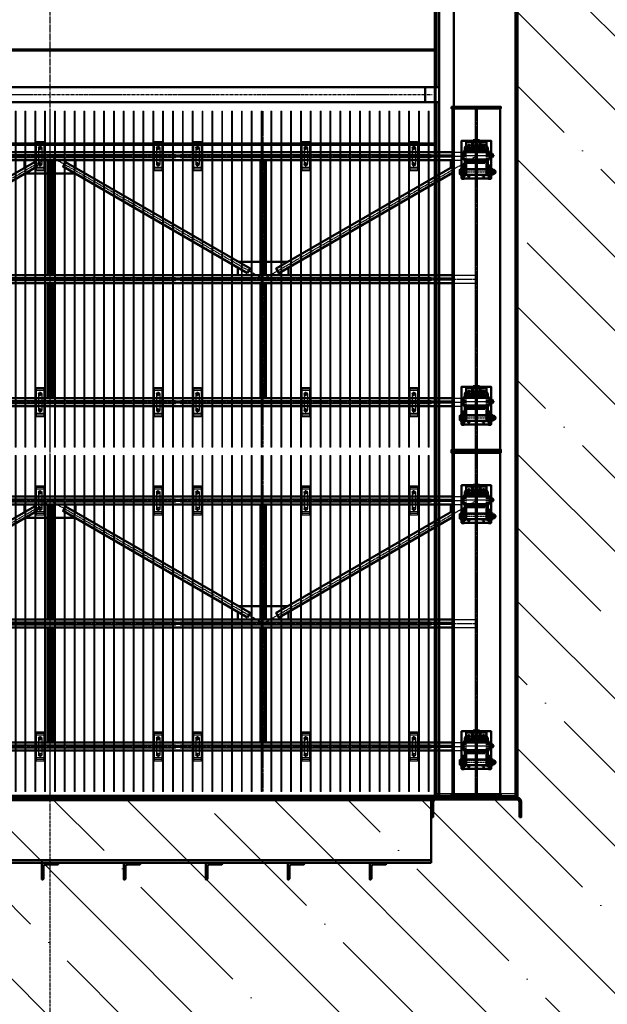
# Model space of a CAD drawing. Header units: millimetres. Extents: x 215401 to 282040, y -56103 to -5143.
# Tile 12 of 47: x 241401 to 244986, y -47419 to -41415. Entities that reach past the tile are written whole.
import ezdxf

# ---------------------------------------------------------------- set-up
doc = ezdxf.new("R2010")
doc.units = ezdxf.units.MM
for name, pattern in [('CENTER2', [28.575, 19.05, -3.175, 3.175, -3.175]), ('осевая', [50.8, 31.75, -6.35, 6.35, -6.35]), ('штриховая 04-2', [6, 4, -2])]:
    doc.linetypes.add(name, pattern=pattern)
for name, color, linetype, lineweight in [('ГТО-2_Бетон_060', 3, 'Continuous', 60), ('ГТО-2_Оси_025', 6, 'осевая', 25), ('ОЗиМ Линии', 7, 'Continuous', 25), ('ОЗиМ Металл', 1, 'Continuous', 50), ('ОЗиМ Металл тонкий', 221, 'Continuous', 15), ('ОЗиМ Металл штрих', 230, 'штриховая 04-2', 25), ('ОЗиМ Размеры', 2, 'Continuous', 35), ('ОЗИМ_Штриховка', 252, 'Continuous', 18)]:
    doc.layers.add(name, color=color, linetype=linetype, lineweight=lineweight)
doc.layers.add('ГТО-2_Штриховка_018', color=7, linetype='Continuous', lineweight=18, true_color=0x6b6b6b)
doc.layers.add('ОЗиМ Оси', color=4, linetype='CENTER2')

# ---------------------------------------------------------------- blocks, each defined once
blk = doc.blocks.new('A$C47311293')
at = {"layer": 'ОЗИМ_Штриховка'}
blk.add_hatch(color=256, dxfattribs=at).paths.add_polyline_path([(2628, 0), (2528, 0), (2528, -10), (2628, -10)])
h = blk.add_hatch(color=256, dxfattribs=at)
edge = h.paths.add_edge_path()
edge.add_line((2863, -130.2), (2863, -40.2))
edge.add_arc((2845, -40.2), 18, 0, 90)
edge.add_line((2845, -22.2), (2355, -22.2))
edge.add_arc((2355, -40.2), 18, 90, 180)
edge.add_line((2337, -40.2), (2337, -130.2))
edge.add_line((2337, -130.2), (2325, -130.2))
edge.add_line((2325, -130.2), (2325, -40.2))
edge.add_arc((2355, -40.2), 30, 90, 180, ccw=False)
edge.add_line((2355, -10.2), (2845, -10.2))
edge.add_arc((2845, -40.2), 30, 0, 90, ccw=False)
edge.add_line((2875, -40.2), (2875, -130.2))
edge.add_line((2875, -130.2), (2863, -130.2))
at = {"layer": 'ОЗиМ Металл'}
for p, q in [((2349.7, 4319.8), (2350, 22490)), ((2349.7, 4319.8), (2349.7, 22489.8)), ((2849.6, -10.5), (2850, 22490)), ((2349.7, 4549.8), (-2350.3, 4549.8)), ((2349.7, 4319.8), (-2288, 4319.8)), ((-2288, 4229.8), (2349.7, 4229.8)), ((2349.6, -10.5), (2349.7, 4229.8)), ((2349.7, 3968.5), (-2350.3, 3968.5)), ((-2528, 0, 0), (2528, 0, 0)), ((2325, -10.2), (-2325, -10.2)), ((-2325, -27.2), (2325, -27.2)), ((2325, -410.2), (2325, -10.2)), ((2325, -393.2), (-2325, -393.2)), ((2325, -410.2), (-2325, -410.2))]:
    blk.add_line(p, q, dxfattribs=at)
at = {"layer": 'ОЗиМ Металл', "elevation": 0}
for points in [[(2373, -1.2), (2463, -1.2), (2463, 4938.6), (2373, 4938.6)], [(2628, 0), (2528, 0), (2528, -10), (2628, -10)]]:
    blk.add_lwpolyline(points, close=True, dxfattribs=at)
at = {"layer": 'ОЗиМ Металл'}
blk.add_lwpolyline([(2288, 4229.8), (2373, 4229.8), (2373, 4319.8), (2288, 4319.8)], close=True, dxfattribs=at)
for points in [[(2863, -130.2), (2863, -40.2, 0.414214), (2845, -22.2), (2355, -22.2, 0.414214), (2337, -40.2), (2337, -130.2), (2325, -130.2), (2325, -40.2, -0.414214), (2355, -10.2), (2845, -10.2, -0.414214), (2875, -40.2), (2875, -130.2)], [(-40, -432), (-40, -506, -0.414214), (-44, -510), (-50, -510), (-50, -410), (50, -410), (50, -416, -0.414214), (46, -420), (-28, -420, 0.414214)], [(460, -432), (460, -506, -0.414214), (456, -510), (450, -510), (450, -410), (550, -410), (550, -416, -0.414214), (546, -420), (472, -420, 0.414214)], [(960, -432.2), (960, -506.2, -0.414214), (956, -510.2), (950, -510.2), (950, -410.2), (1050, -410.2), (1050, -416.2, -0.414214), (1046, -420.2), (972, -420.2, 0.414214)], [(1460, -432), (1460, -506, -0.414214), (1456, -510), (1450, -510), (1450, -410), (1550, -410), (1550, -416, -0.414214), (1546, -420), (1472, -420, 0.414214)], [(1960, -432.2), (1960, -506.2, -0.414214), (1956, -510.2), (1950, -510.2), (1950, -410.2), (2050, -410.2), (2050, -416.2, -0.414214), (2046, -420.2), (1972, -420.2, 0.414214)]]:
    blk.add_lwpolyline(points, format="xyb", close=True, dxfattribs=at)
at = {"layer": 'ОЗиМ Металл штрих', "ltscale": 0.5}
for p, q in [((2361.7, 4316.6), (2361.7, 22489.8)), ((2361.7, -0.2), (2361.7, 4229.8)), ((2838.4, 12), (2362, 12)), ((2838.4, 0), (2362, 0))]:
    blk.add_line(p, q, dxfattribs=at)
at = {"layer": 'ОЗиМ Металл штрих'}
for p, q in [((2837.6, -10.5), (2838, 22490)), ((2361.7, 4316.6), (2361.7, 4965.5)), ((2349.7, 4540), (-2350.3, 4540)), ((2361.6, -10.5), (2361.7, 4229.8)), ((2349.7, 3979.1), (-2350.3, 3979.1))]:
    blk.add_line(p, q, dxfattribs=at)
at = {"layer": 'ОЗиМ Оси'}
blk.add_line((-2359.3, 4274.8), (2330.6, 4274.8), dxfattribs=at)
blk = doc.blocks.new('ОЗиМ_Реш.')
at = {"layer": 'ОЗиМ Металл тонкий'}
for p, q in [((461184.8, 833016.3), (461184.8, 830966.3)), ((461184.8, 833016.3), (461190.8, 833016.3)), ((461190.8, 830966.3), (461190.8, 833016.3)), ((461244.8, 833016.3), (461244.8, 830966.3)), ((461244.8, 833016.3), (461250.8, 833016.3)), ((461250.8, 830966.3), (461250.8, 833016.3)), ((461304.8, 833016.3), (461304.8, 830966.3)), ((461304.8, 833016.3), (461310.8, 833016.3)), ((461310.8, 830966.3), (461310.8, 833016.3)), ((461364.8, 833016.3), (461364.8, 830966.3)), ((461364.8, 833016.3), (461370.8, 833016.3)), ((461370.8, 830966.3), (461370.8, 833016.3)), ((461424.8, 833016.3), (461424.8, 830966.3)), ((461424.8, 833016.3), (461430.8, 833016.3)), ((461430.8, 830966.3), (461430.8, 833016.3)), ((461484.8, 833016.3), (461484.8, 830966.3)), ((461484.8, 833016.3), (461490.8, 833016.3)), ((461490.8, 830966.3), (461490.8, 833016.3)), ((461544.8, 833016.3), (461544.8, 830966.3)), ((461544.8, 833016.3), (461550.8, 833016.3)), ((461550.8, 830966.3), (461550.8, 833016.3)), ((461604.8, 833016.3), (461604.8, 830966.3)), ((461604.8, 833016.3), (461610.8, 833016.3)), ((461610.8, 830966.3), (461610.8, 833016.3)), ((461664.8, 833016.3), (461664.8, 830966.3)), ((461664.8, 833016.3), (461670.8, 833016.3)), ((461670.8, 830966.3), (461670.8, 833016.3)), ((461724.8, 833016.3), (461724.8, 830966.3)), ((461724.8, 833016.3), (461730.8, 833016.3)), ((461730.8, 830966.3), (461730.8, 833016.3)), ((461784.8, 833016.3), (461784.8, 830966.3)), ((461784.8, 833016.3), (461790.8, 833016.3)), ((461790.8, 830966.3), (461790.8, 833016.3)), ((461844.8, 833016.3), (461844.8, 830966.3)), ((461844.8, 833016.3), (461850.8, 833016.3)), ((461850.8, 830966.3), (461850.8, 833016.3)), ((461904.8, 833016.3), (461904.8, 830966.3)), ((461904.8, 833016.3), (461910.8, 833016.3)), ((461910.8, 830966.3), (461910.8, 833016.3)), ((461964.8, 833016.3), (461964.8, 830966.3)), ((461964.8, 833016.3), (461970.8, 833016.3)), ((461970.8, 830966.3), (461970.8, 833016.3)), ((462024.8, 833016.3), (462024.8, 830966.3)), ((462024.8, 833016.3), (462030.8, 833016.3)), ((462030.8, 830966.3), (462030.8, 833016.3)), ((462084.8, 833016.3), (462084.8, 830966.3)), ((462084.8, 833016.3), (462090.8, 833016.3)), ((462090.8, 830966.3), (462090.8, 833016.3)), ((462144.8, 833016.3), (462144.8, 830966.3)), ((462144.8, 833016.3), (462150.8, 833016.3)), ((462150.8, 830966.3), (462150.8, 833016.3)), ((462204.8, 833016.3), (462204.8, 830966.3)), ((462204.8, 833016.3), (462210.8, 833016.3)), ((462210.8, 830966.3), (462210.8, 833016.3)), ((462264.8, 833016.3), (462264.8, 830966.3)), ((462264.8, 833016.3), (462270.8, 833016.3)), ((462270.8, 830966.3), (462270.8, 833016.3)), ((462324.8, 833016.3), (462324.8, 830966.3)), ((462324.8, 833016.3), (462330.8, 833016.3)), ((462330.8, 830966.3), (462330.8, 833016.3)), ((462384.8, 833016.3), (462384.8, 830966.3)), ((462384.8, 833016.3), (462390.8, 833016.3)), ((462390.8, 830966.3), (462390.8, 833016.3)), ((462444.8, 833016.3), (462444.8, 830966.3)), ((462444.8, 833016.3), (462450.8, 833016.3)), ((462450.8, 830966.3), (462450.8, 833016.3)), ((462504.8, 833016.3), (462504.8, 830966.3)), ((462504.8, 833016.3), (462510.8, 833016.3)), ((462510.8, 830966.3), (462510.8, 833016.3)), ((462564.8, 833016.3), (462564.8, 830966.3)), ((462564.8, 833016.3), (462570.8, 833016.3)), ((462570.8, 830966.3), (462570.8, 833016.3)), ((462624.8, 833016.3), (462624.8, 830966.3)), ((462624.8, 833016.3), (462630.8, 833016.3)), ((462630.8, 830966.3), (462630.8, 833016.3)), ((462684.8, 833016.3), (462684.8, 830966.3)), ((462684.8, 833016.3), (462690.8, 833016.3)), ((462690.8, 830966.3), (462690.8, 833016.3)), ((461172.8, 832751.3), (461184.8, 832751.3)), ((461172.8, 832751.3), (461172.8, 832731.3)), ((461190.8, 832751.3), (461244.8, 832751.3)), ((461250.8, 832751.3), (461304.8, 832751.3)), ((461310.8, 832751.3), (461364.8, 832751.3)), ((461370.8, 832751.3), (461424.8, 832751.3)), ((461430.8, 832751.3), (461484.8, 832751.3)), ((461490.8, 832751.3), (461544.8, 832751.3)), ((461550.8, 832751.3), (461604.8, 832751.3)), ((461610.8, 832751.3), (461664.8, 832751.3)), ((461670.8, 832751.3), (461724.8, 832751.3)), ((461730.8, 832751.3), (461784.8, 832751.3)), ((461790.8, 832751.3), (461844.8, 832751.3)), ((461850.8, 832751.3), (461904.8, 832751.3)), ((461910.8, 832751.3), (461964.8, 832751.3)), ((461970.8, 832751.3), (462024.8, 832751.3)), ((462030.8, 832751.3), (462084.8, 832751.3)), ((462090.8, 832751.3), (462144.8, 832751.3)), ((462150.8, 832751.3), (462204.8, 832751.3)), ((462210.8, 832751.3), (462264.8, 832751.3)), ((462270.8, 832751.3), (462324.8, 832751.3)), ((462330.8, 832751.3), (462384.8, 832751.3)), ((462390.8, 832751.3), (462444.8, 832751.3)), ((462450.8, 832751.3), (462504.8, 832751.3)), ((462510.8, 832751.3), (462564.8, 832751.3)), ((462570.8, 832751.3), (462624.8, 832751.3)), ((462630.8, 832751.3), (462684.8, 832751.3)), ((462702.8, 832751.3), (462690.8, 832751.3)), ((462702.8, 832751.3), (462702.8, 832731.3)), ((461172.8, 832731.3), (461184.8, 832731.3)), ((461190.8, 832731.3), (461244.8, 832731.3)), ((461250.8, 832731.3), (461304.8, 832731.3)), ((461310.8, 832731.3), (461364.8, 832731.3)), ((461370.8, 832731.3), (461424.8, 832731.3)), ((461430.8, 832731.3), (461484.8, 832731.3)), ((461490.8, 832731.3), (461544.8, 832731.3)), ((461550.8, 832731.3), (461604.8, 832731.3)), ((461610.8, 832731.3), (461664.8, 832731.3)), ((461670.8, 832731.3), (461724.8, 832731.3)), ((461730.8, 832731.3), (461784.8, 832731.3)), ((461790.8, 832731.3), (461844.8, 832731.3)), ((461850.8, 832731.3), (461904.8, 832731.3)), ((461910.8, 832731.3), (461964.8, 832731.3)), ((461970.8, 832731.3), (462024.8, 832731.3)), ((462030.8, 832731.3), (462084.8, 832731.3)), ((462090.8, 832731.3), (462144.8, 832731.3)), ((462150.8, 832731.3), (462204.8, 832731.3)), ((462210.8, 832731.3), (462264.8, 832731.3)), ((462270.8, 832731.3), (462324.8, 832731.3)), ((462330.8, 832731.3), (462384.8, 832731.3)), ((462390.8, 832731.3), (462444.8, 832731.3)), ((462450.8, 832731.3), (462504.8, 832731.3)), ((462510.8, 832731.3), (462564.8, 832731.3)), ((462570.8, 832731.3), (462624.8, 832731.3)), ((462630.8, 832731.3), (462684.8, 832731.3)), ((462702.8, 832731.3), (462690.8, 832731.3)), ((461172.8, 832001.3), (461184.8, 832001.3)), ((461172.8, 832001.3), (461172.8, 831981.3)), ((461172.8, 831981.3), (461184.8, 831981.3)), ((461190.8, 832001.3), (461244.8, 832001.3)), ((461190.8, 831981.3), (461244.8, 831981.3)), ((461250.8, 832001.3), (461304.8, 832001.3)), ((461250.8, 831981.3), (461304.8, 831981.3)), ((461310.8, 832001.3), (461364.8, 832001.3)), ((461310.8, 831981.3), (461364.8, 831981.3)), ((461370.8, 832001.3), (461424.8, 832001.3)), ((461370.8, 831981.3), (461424.8, 831981.3)), ((461430.8, 832001.3), (461484.8, 832001.3)), ((461430.8, 831981.3), (461484.8, 831981.3)), ((461490.8, 832001.3), (461544.8, 832001.3)), ((461490.8, 831981.3), (461544.8, 831981.3)), ((461550.8, 832001.3), (461604.8, 832001.3)), ((461550.8, 831981.3), (461604.8, 831981.3)), ((461610.8, 832001.3), (461664.8, 832001.3)), ((461610.8, 831981.3), (461664.8, 831981.3)), ((461670.8, 832001.3), (461724.8, 832001.3)), ((461670.8, 831981.3), (461724.8, 831981.3)), ((461730.8, 832001.3), (461784.8, 832001.3)), ((461730.8, 831981.3), (461784.8, 831981.3)), ((461790.8, 832001.3), (461844.8, 832001.3)), ((461790.8, 831981.3), (461844.8, 831981.3)), ((461850.8, 832001.3), (461904.8, 832001.3)), ((461850.8, 831981.3), (461904.8, 831981.3)), ((461910.8, 832001.3), (461964.8, 832001.3)), ((461910.8, 831981.3), (461964.8, 831981.3)), ((461970.8, 832001.3), (462024.8, 832001.3)), ((461970.8, 831981.3), (462024.8, 831981.3)), ((462030.8, 832001.3), (462084.8, 832001.3)), ((462030.8, 831981.3), (462084.8, 831981.3)), ((462090.8, 832001.3), (462144.8, 832001.3)), ((462090.8, 831981.3), (462144.8, 831981.3)), ((462150.8, 832001.3), (462204.8, 832001.3)), ((462150.8, 831981.3), (462204.8, 831981.3)), ((462210.8, 832001.3), (462264.8, 832001.3)), ((462210.8, 831981.3), (462264.8, 831981.3)), ((462270.8, 832001.3), (462324.8, 832001.3)), ((462270.8, 831981.3), (462324.8, 831981.3)), ((462330.8, 832001.3), (462384.8, 832001.3)), ((462330.8, 831981.3), (462384.8, 831981.3)), ((462390.8, 832001.3), (462444.8, 832001.3)), ((462390.8, 831981.3), (462444.8, 831981.3)), ((462450.8, 832001.3), (462504.8, 832001.3)), ((462450.8, 831981.3), (462504.8, 831981.3)), ((462510.8, 832001.3), (462564.8, 832001.3)), ((462510.8, 831981.3), (462564.8, 831981.3)), ((462570.8, 832001.3), (462624.8, 832001.3)), ((462570.8, 831981.3), (462624.8, 831981.3)), ((462630.8, 832001.3), (462684.8, 832001.3)), ((462630.8, 831981.3), (462684.8, 831981.3)), ((462702.8, 832001.3), (462690.8, 832001.3)), ((462702.8, 831981.3), (462690.8, 831981.3)), ((462702.8, 832001.3), (462702.8, 831981.3)), ((461172.8, 831251.3), (461184.8, 831251.3)), ((461172.8, 831251.3), (461172.8, 831231.3)), ((461190.8, 831251.3), (461244.8, 831251.3)), ((461250.8, 831251.3), (461304.8, 831251.3)), ((461310.8, 831251.3), (461364.8, 831251.3)), ((461370.8, 831251.3), (461424.8, 831251.3)), ((461430.8, 831251.3), (461484.8, 831251.3)), ((461490.8, 831251.3), (461544.8, 831251.3)), ((461550.8, 831251.3), (461604.8, 831251.3)), ((461610.8, 831251.3), (461664.8, 831251.3)), ((461670.8, 831251.3), (461724.8, 831251.3)), ((461730.8, 831251.3), (461784.8, 831251.3)), ((461790.8, 831251.3), (461844.8, 831251.3)), ((461850.8, 831251.3), (461904.8, 831251.3)), ((461910.8, 831251.3), (461964.8, 831251.3)), ((461970.8, 831251.3), (462024.8, 831251.3)), ((462030.8, 831251.3), (462084.8, 831251.3)), ((462090.8, 831251.3), (462144.8, 831251.3)), ((462150.8, 831251.3), (462204.8, 831251.3)), ((462210.8, 831251.3), (462264.8, 831251.3)), ((462270.8, 831251.3), (462324.8, 831251.3)), ((462330.8, 831251.3), (462384.8, 831251.3)), ((462390.8, 831251.3), (462444.8, 831251.3)), ((462450.8, 831251.3), (462504.8, 831251.3)), ((462510.8, 831251.3), (462564.8, 831251.3)), ((462570.8, 831251.3), (462624.8, 831251.3)), ((462630.8, 831251.3), (462684.8, 831251.3)), ((462702.8, 831251.3), (462690.8, 831251.3)), ((462702.8, 831251.3), (462702.8, 831231.3)), ((461172.8, 831231.3), (461184.8, 831231.3)), ((461190.8, 831231.3), (461244.8, 831231.3)), ((461250.8, 831231.3), (461304.8, 831231.3)), ((461310.8, 831231.3), (461364.8, 831231.3)), ((461370.8, 831231.3), (461424.8, 831231.3)), ((461430.8, 831231.3), (461484.8, 831231.3)), ((461490.8, 831231.3), (461544.8, 831231.3)), ((461550.8, 831231.3), (461604.8, 831231.3)), ((461610.8, 831231.3), (461664.8, 831231.3)), ((461670.8, 831231.3), (461724.8, 831231.3)), ((461730.8, 831231.3), (461784.8, 831231.3)), ((461790.8, 831231.3), (461844.8, 831231.3)), ((461850.8, 831231.3), (461904.8, 831231.3)), ((461910.8, 831231.3), (461964.8, 831231.3)), ((461970.8, 831231.3), (462024.8, 831231.3)), ((462030.8, 831231.3), (462084.8, 831231.3)), ((462090.8, 831231.3), (462144.8, 831231.3)), ((462150.8, 831231.3), (462204.8, 831231.3)), ((462210.8, 831231.3), (462264.8, 831231.3)), ((462270.8, 831231.3), (462324.8, 831231.3)), ((462330.8, 831231.3), (462384.8, 831231.3)), ((462390.8, 831231.3), (462444.8, 831231.3)), ((462450.8, 831231.3), (462504.8, 831231.3)), ((462510.8, 831231.3), (462564.8, 831231.3)), ((462570.8, 831231.3), (462624.8, 831231.3)), ((462630.8, 831231.3), (462684.8, 831231.3)), ((462702.8, 831231.3), (462690.8, 831231.3)), ((461184.8, 830966.3), (461190.8, 830966.3)), ((461244.8, 830966.3), (461250.8, 830966.3)), ((461304.8, 830966.3), (461310.8, 830966.3)), ((461364.8, 830966.3), (461370.8, 830966.3)), ((461424.8, 830966.3), (461430.8, 830966.3)), ((461484.8, 830966.3), (461490.8, 830966.3)), ((461544.8, 830966.3), (461550.8, 830966.3)), ((461604.8, 830966.3), (461610.8, 830966.3)), ((461664.8, 830966.3), (461670.8, 830966.3)), ((461724.8, 830966.3), (461730.8, 830966.3)), ((461784.8, 830966.3), (461790.8, 830966.3)), ((461844.8, 830966.3), (461850.8, 830966.3)), ((461904.8, 830966.3), (461910.8, 830966.3)), ((461964.8, 830966.3), (461970.8, 830966.3)), ((462024.8, 830966.3), (462030.8, 830966.3)), ((462084.8, 830966.3), (462090.8, 830966.3)), ((462144.8, 830966.3), (462150.8, 830966.3)), ((462204.8, 830966.3), (462210.8, 830966.3)), ((462264.8, 830966.3), (462270.8, 830966.3)), ((462324.8, 830966.3), (462330.8, 830966.3)), ((462384.8, 830966.3), (462390.8, 830966.3)), ((462444.8, 830966.3), (462450.8, 830966.3)), ((462504.8, 830966.3), (462510.8, 830966.3)), ((462564.8, 830966.3), (462570.8, 830966.3)), ((462624.8, 830966.3), (462630.8, 830966.3)), ((462684.8, 830966.3), (462690.8, 830966.3))]:
    blk.add_line(p, q, dxfattribs=at)
blk = doc.blocks.new('A$C009B3D35')
at = {"layer": 'ОЗиМ Линии'}
for p, q in [((76, 9), (76, 31)), ((108, 9), (108, 31)), ((276, 37), (276, 59)), ((308, 37), (308, 59))]:
    blk.add_line(p, q, dxfattribs=at)
for points in [[(401, 349), (404, 351), (406, 352), (407, 352), (409, 352), (410, 352), (411, 352), (412, 351), (414, 351), (415, 351), (416, 350), (417, 349), (419, 348)], [(405, 305), (407, 306), (410, 306), (413, 306), (415, 306), (418, 306), (421, 308)]]:
    blk.add_lwpolyline(points, dxfattribs=at)
at = {"layer": 'ОЗиМ Металл'}
for p, q in [((11, 69), (11, 409)), ((11, 409), (171, 409)), ((11, 393), (171, 393)), ((51, 381), (202, 381)), ((51, 365), (51, 381)), ((202, 365), (51, 365)), ((54, 409), (54, 393)), ((129, 387), (55, 387)), ((55, 387), (55, 381)), ((55, 381), (61, 381)), ((58, 365), (58, 113)), ((59, 438), (65, 441)), ((59, 413), (59, 438)), ((65, 409), (59, 413)), ((61, 381), (135, 381)), ((65, 441), (119, 441)), ((119, 409), (65, 409)), ((70, 441), (76, 438)), ((76, 413), (70, 409)), ((72, 387), (72, 393)), ((76, 438), (76, 413)), ((115, 441), (109, 438)), ((109, 438), (109, 413)), ((109, 413), (115, 409)), ((112, 387), (112, 393)), ((119, 441), (125, 438)), ((125, 413), (119, 409)), ((125, 438), (125, 413)), ((125, 365), (125, 113)), ((129, 381), (129, 387)), ((131, 409), (131, 393)), ((171, 409), (171, 383)), ((202, 381), (242, 381)), ((202, 365), (242, 365)), ((242, 399), (242, 79)), ((342, 399), (242, 399)), ((260, 403), (265, 406)), ((260, 403), (260, 399)), ((265, 406), (319, 406)), ((270, 406), (276, 403)), ((276, 403), (276, 399)), ((315, 406), (309, 403)), ((309, 403), (309, 399)), ((319, 406), (325, 403)), ((325, 403), (325, 399)), ((335, 79), (335, 399)), ((342, 79), (342, 399)), ((354, 381), (342, 381)), ((355, 365), (342, 365)), ((354, 381), (375, 381)), ((375, 365), (355, 365)), ((411, 363), (471, 363)), ((455, 115), (455, 363)), ((471, 363), (471, 115)), ((203, 349), (203, 137)), ((215, 349), (203, 349)), ((215, 357), (215, 129)), ((242, 357), (215, 357)), ((370, 357), (342, 357)), ((370, 129), (370, 357)), ((370, 348), (382, 348)), ((382, 348), (382, 136)), ((405, 305), (405, 144)), ((415, 306), (415, 190)), ((421, 308), (421, 288)), ((421, 288), (421, 292)), ((455, 278), (431, 278)), ((455, 289), (435, 289)), ((471, 278), (476, 278)), ((475, 278), (475, 200)), ((475, 278), (475, 278)), ((476, 278), (478, 276)), ((478, 276), (478, 202)), ((203, 137), (215, 137)), ((215, 129), (242, 129)), ((227, 129), (227, 129)), ((342, 129), (370, 129)), ((382, 136), (370, 136)), ((415, 190), (415, 144)), ((421, 190), (421, 144)), ((431, 200), (455, 200)), ((435, 189), (455, 189)), ((471, 200), (471, 200)), ((476, 200), (471, 200)), ((476, 200), (478, 202)), ((11, 85), (171, 85)), ((171, 69), (11, 69)), ((51, 113), (202, 113)), ((51, 97), (51, 113)), ((202, 97), (51, 97)), ((54, 85), (54, 69)), ((55, 97), (55, 91)), ((55, 91), (129, 91)), ((55, 69), (55, 63)), ((55, 63), (129, 63)), ((59, 60), (65, 63)), ((59, 35), (59, 60)), ((65, 31), (59, 35)), ((119, 31), (65, 31)), ((70, 63), (76, 60)), ((76, 35), (70, 31)), ((72, 91), (72, 85)), ((72, 13), (72, 31)), ((112, 13), (72, 13)), ((72, 13), (77, 8)), ((76, 60), (76, 35)), ((107, 8), (77, 8)), ((90, 51), (94, 51)), ((90, 43), (94, 43)), ((94, 51), (94, 51)), ((94, 51), (94, 51)), ((112, 13), (107, 8)), ((115, 63), (109, 60)), ((109, 60), (109, 35)), ((109, 35), (115, 31)), ((112, 91), (112, 85)), ((112, 13), (112, 31)), ((119, 63), (125, 60)), ((125, 35), (119, 31)), ((125, 60), (125, 35)), ((129, 91), (129, 97)), ((129, 63), (129, 69)), ((131, 85), (131, 69)), ((171, 95), (171, 69)), ((202, 113), (242, 113)), ((202, 97), (242, 97)), ((241, 113), (241, 113)), ((242, 79), (342, 79)), ((259, 62), (259, 79)), ((265, 59), (259, 62)), ((319, 59), (265, 59)), ((276, 62), (270, 59)), ((272, 41), (272, 59)), ((312, 41), (272, 41)), ((272, 41), (277, 36)), ((276, 79), (276, 62)), ((307, 36), (277, 36)), ((290, 79), (294, 79)), ((291, 71), (295, 71)), ((294, 79), (295, 79)), ((294, 79), (295, 79)), ((312, 41), (307, 36)), ((309, 79), (309, 62)), ((309, 62), (315, 59)), ((312, 41), (312, 59)), ((325, 62), (319, 59)), ((325, 79), (325, 62)), ((358, 113), (342, 113)), ((356, 97), (342, 97)), ((375, 97), (356, 97)), ((358, 113), (375, 113)), ((471, 115), (411, 115))]:
    blk.add_line(p, q, dxfattribs=at)
blk.add_circle((411, 329), 13, dxfattribs=at)
for centre, radius, start, end in [((92, 400), 41, 66.2864, 113.7136), ((92, 450), 41, 246.2864, 293.7136), ((191, 383), 20, 180, 185.9416), ((292, 365), 41, 66.2864, 113.7136), ((367, 328), 53, 24.6443, 87.6795), ((375, 335), 46, 15.5114, 90), ((375, 335), 30, 27.7998, 90), ((51, 330), 14, 64.9092, 295.0908), ((431, 288), 10, 180, 270), ((435, 279), 10, 90, 175.8005), ((51, 150), 14, 63.9299, 296.0701), ((369, 144), 46, 270, 0), ((375, 144), 46, 270, 0), ((375, 144), 30, 270, 0), ((411, 149), 13, 120.0354, 237.7021), ((431, 190), 10, 90, 180), ((411, 149), 13, 316.2091, 43.094), ((435, 199), 10, 185.4619, 270), ((92, 22), 41, 66.2864, 113.7136), ((92, 72), 41, 246.2864, 293.7136), ((90, 47), 4, 91.4107, 270.9245), ((94, 47), 4, 270, 90), ((191, 95), 20, 174.4632, 180), ((292, 100), 41, 246.2864, 293.7136), ((290, 75), 4, 91.4107, 270.9245), ((295, 75), 4, 270, 90)]:
    blk.add_arc(centre, radius, start, end, dxfattribs=at)
for p in [(11, 409), (11, 409), (11, 393), (52, 377), (55, 381), (72, 387), (92, 387), (92, 381), (112, 387), (129, 381), (252, 399), (268, 406), (285, 406), (455, 363), (455, 363), (455, 363), (411, 329), (455, 302), (455, 302), (455, 289), (455, 289), (455, 282), (455, 282), (441, 200), (441, 190), (445, 199), (11, 85), (11, 69), (55, 97), (59, 63), (72, 91), (92, 97), (92, 91), (92, 8), (112, 91), (129, 97), (455, 115), (471, 115), (471, 115)]:
    blk.add_point(p, dxfattribs=at)
at = {"layer": 'ОЗиМ Металл штрих', "ltscale": 0.8}
for p, q in [((63, 365), (63, 113)), ((118, 365), (118, 113)), ((242, 381), (342, 381)), ((242, 365), (342, 365)), ((242, 113), (342, 113)), ((242, 97), (342, 97))]:
    blk.add_line(p, q, dxfattribs=at)
at = {"layer": 'ОЗиМ Металл штрих', "ltscale": 0.53}
blk.add_line((215, 345), (242, 345), dxfattribs=at)
at = {"layer": 'ОЗиМ Металл штрих', "ltscale": 0.5}
for p, q in [((370, 345), (342, 345)), ((215, 140), (242, 140)), ((370, 140), (342, 140))]:
    blk.add_line(p, q, dxfattribs=at)
at = {"layer": 'ОЗиМ Оси', "ltscale": 0.5}
for p, q in [((92, 451), (92, 0)), ((292, 399), (292, 413)), ((292, 399), (292, 17)), ((471, 239), (0, 240)), ((102, 47), (82, 47)), ((303, 75), (282, 75))]:
    blk.add_line(p, q, dxfattribs=at)
at = {"layer": 'ОЗиМ Оси'}
for p, q in [((29, 330), (67, 330)), ((51, 348), (51, 311)), ((394, 329), (429, 329)), ((411, 349), (411, 310)), ((30, 150), (69, 150)), ((51, 170), (51, 127)), ((387, 149), (437, 149))]:
    blk.add_line(p, q, dxfattribs=at)
blk.add_point((471, 363), dxfattribs=at)
blk = doc.blocks.new('A$C41D7639D')
at = {"layer": 'ОЗиМ Линии'}
for p, q in [((-70, 3950), (-70, 3850)), ((-50, 3950), (-50, 3850)), ((650, 3950), (650, 3850)), ((670, 3950), (670, 3850)), ((890, 3950), (890, 3850)), ((910, 3950), (910, 3850)), ((1550, 3950), (1550, 3850)), ((1570, 3950), (1570, 3850)), ((2210, 3950), (2210, 3850)), ((2230, 3950), (2230, 3850)), ((-70, 2450), (-70, 2350)), ((-50, 2450), (-50, 2350)), ((650, 2450), (650, 2350)), ((670, 2450), (670, 2350)), ((890, 2450), (890, 2350)), ((910, 2450), (910, 2350)), ((1550, 2450), (1550, 2350)), ((1570, 2450), (1570, 2350)), ((2210, 2450), (2210, 2350)), ((2230, 2450), (2230, 2350)), ((-70, 1850), (-70, 1750)), ((-50, 1850), (-50, 1750)), ((650, 1850), (650, 1750)), ((670, 1850), (670, 1750)), ((890, 1850), (890, 1750)), ((910, 1850), (910, 1750)), ((1550, 1850), (1550, 1750)), ((1570, 1850), (1570, 1750)), ((2210, 1850), (2210, 1750)), ((2230, 1850), (2230, 1750)), ((-70, 350), (-70, 250)), ((-50, 350), (-50, 250)), ((650, 350), (650, 250)), ((670, 350), (670, 250)), ((890, 350), (890, 250)), ((910, 350), (910, 250)), ((1550, 350), (1550, 250)), ((1570, 350), (1570, 250)), ((2210, 350), (2210, 250)), ((2230, 350), (2230, 250))]:
    blk.add_line(p, q, dxfattribs=at)
for points in [[(-37.5, 3810), (-82.5, 3810), (-82.5, 3990), (-37.5, 3990)], [(682.5, 3810), (637.5, 3810), (637.5, 3990), (682.5, 3990)], [(922.5, 3810), (877.5, 3810), (877.5, 3990), (922.5, 3990)], [(1582.5, 3810), (1537.5, 3810), (1537.5, 3990), (1582.5, 3990)], [(2242.5, 3810), (2197.5, 3810), (2197.5, 3990), (2242.5, 3990)], [(-37.5, 2310), (-82.5, 2310), (-82.5, 2490), (-37.5, 2490)], [(682.5, 2310), (637.5, 2310), (637.5, 2490), (682.5, 2490)], [(922.5, 2310), (877.5, 2310), (877.5, 2490), (922.5, 2490)], [(1582.5, 2310), (1537.5, 2310), (1537.5, 2490), (1582.5, 2490)], [(2242.5, 2310), (2197.5, 2310), (2197.5, 2490), (2242.5, 2490)], [(-37.5, 1710), (-82.5, 1710), (-82.5, 1890), (-37.5, 1890)], [(682.5, 1710), (637.5, 1710), (637.5, 1890), (682.5, 1890)], [(922.5, 1710), (877.5, 1710), (877.5, 1890), (922.5, 1890)], [(1582.5, 1710), (1537.5, 1710), (1537.5, 1890), (1582.5, 1890)], [(2242.5, 1710), (2197.5, 1710), (2197.5, 1890), (2242.5, 1890)], [(-37.5, 210), (-82.5, 210), (-82.5, 390), (-37.5, 390)], [(682.5, 210), (637.5, 210), (637.5, 390), (682.5, 390)], [(922.5, 210), (877.5, 210), (877.5, 390), (922.5, 390)], [(1582.5, 210), (1537.5, 210), (1537.5, 390), (1582.5, 390)], [(2242.5, 210), (2197.5, 210), (2197.5, 390), (2242.5, 390)]]:
    blk.add_lwpolyline(points, close=True, dxfattribs=at)
for centre in [(-60, 3950), (660, 3950), (900, 3950), (1560, 3950), (2220, 3950), (-60, 3850), (660, 3850), (900, 3850), (1560, 3850), (2220, 3850), (-60, 2450), (660, 2450), (900, 2450), (1560, 2450), (2220, 2450), (-60, 2350), (660, 2350), (900, 2350), (1560, 2350), (2220, 2350), (-60, 1850), (660, 1850), (900, 1850), (1560, 1850), (2220, 1850), (-60, 1750), (660, 1750), (900, 1750), (1560, 1750), (2220, 1750), (-60, 350), (660, 350), (900, 350), (1560, 350), (2220, 350), (-60, 250), (660, 250), (900, 250), (1560, 250), (2220, 250)]:
    blk.add_circle(centre, 10, dxfattribs=at)
at = {"layer": 'ОЗиМ Металл'}
for p, q in [((2455, 3925), (-2455, 3925)), ((2455, 3875), (-2455, 3875)), ((-16, 3175), (-16, 3875)), ((16, 3175), (16, 3875)), ((1284, 3175), (1284, 3875)), ((1316, 3175), (1316, 3875)), ((2455, 3175), (-2455, 3175)), ((2455, 3125), (-2455, 3125)), ((-16, 2425), (-16, 3125)), ((16, 2425), (16, 3125)), ((1284, 2425), (1284, 3125)), ((1316, 2425), (1316, 3125)), ((2455, 2425), (-2455, 2425)), ((2455, 2375), (-2455, 2375)), ((2455, 1825), (-2455, 1825)), ((2455, 1775), (-2455, 1775)), ((-16, 1075), (-16, 1775)), ((16, 1075), (16, 1775)), ((1284, 1075), (1284, 1775)), ((1316, 1075), (1316, 1775)), ((2455, 1075), (-2455, 1075)), ((2455, 1025), (-2455, 1025)), ((-16, 325), (-16, 1025)), ((16, 325), (16, 1025)), ((1284, 325), (1284, 1025)), ((1316, 325), (1316, 1025)), ((2455, 325), (-2455, 325)), ((2455, 275), (-2455, 275))]:
    blk.add_line(p, q, dxfattribs=at)
for points in [[(2750, 4190), (2450, 4190), (2450, 4200), (2750, 4200)], [(2745, 2110), (2455, 2110), (2455, 4190), (2745, 4190)], [(2510.2, 3763.3), (2690.2, 3763.3), (2690.2, 3993.3), (2510.2, 3993.3)], [(-1205.1, 3186.5), (-79.1, 3836.1), (-95.1, 3863.9), (-1221.1, 3214.2)], [(1205.1, 3186.5), (79.1, 3836.1), (95.1, 3863.9), (1221.1, 3214.2)], [(2510.2, 2263.3), (2690.2, 2263.3), (2690.2, 2493.3), (2510.2, 2493.3)], [(2750, 2100), (2450, 2100), (2450, 2110), (2750, 2110)], [(2750, 2090), (2450, 2090), (2450, 2100), (2750, 2100)], [(2745, 10), (2455, 10), (2455, 2090), (2745, 2090)], [(2510.2, 1663.3), (2690.2, 1663.3), (2690.2, 1893.3), (2510.2, 1893.3)], [(-1205.1, 1086.5), (-79.1, 1736.1), (-95.1, 1763.9), (-1221.1, 1114.2)], [(1205.1, 1086.5), (79.1, 1736.1), (95.1, 1763.9), (1221.1, 1114.2)], [(2510.2, 163.3), (2690.2, 163.3), (2690.2, 393.3), (2510.2, 393.3)], [(2750, 0), (2450, 0), (2450, 10), (2750, 10)]]:
    blk.add_lwpolyline(points, close=True, dxfattribs=at)
for points in [[(-155, 3875), (-155, 3829.3)], [(155, 3875), (155, 3829.3)], [(2445, 3875), (2445, 3829.3)], [(-152.2, 3794), (-16, 3794)], [(152.2, 3794), (16, 3794)], [(2455, 3835), (1378.9, 3214.2), (1394.9, 3186.5), (2455, 3798.1)], [(2447.8, 3794), (2455, 3794)], [(1148.7, 3256), (1284, 3256)], [(1451.3, 3256), (1316, 3256)], [(1145, 3175), (1145, 3221.2)], [(1455, 3175), (1455, 3221.2)], [(-155, 1775), (-155, 1729.3)], [(155, 1775), (155, 1729.3)], [(2445, 1775), (2445, 1729.3)], [(-152.2, 1694), (-16, 1694)], [(152.2, 1694), (16, 1694)], [(2455, 1735), (1378.9, 1114.2), (1394.9, 1086.5), (2455, 1698.1)], [(2447.8, 1694), (2455, 1694)], [(1148.7, 1156), (1284, 1156)], [(1451.3, 1156), (1316, 1156)], [(1145, 1075), (1145, 1121.2)], [(1455, 1075), (1455, 1121.2)]]:
    blk.add_lwpolyline(points, dxfattribs=at)
at = {"layer": 'ОЗиМ Металл штрих', "ltscale": 0.7}
for p, q in [((-37.5, 3980), (-82.5, 3980)), ((-37.5, 3970), (-82.5, 3970)), ((682.5, 3980), (637.5, 3980)), ((682.5, 3970), (637.5, 3970)), ((922.5, 3980), (877.5, 3980)), ((922.5, 3970), (877.5, 3970)), ((1582.5, 3980), (1537.5, 3980)), ((1582.5, 3970), (1537.5, 3970)), ((2242.5, 3980), (2197.5, 3980)), ((2242.5, 3970), (2197.5, 3970)), ((-37.5, 3900), (-82.5, 3900)), ((682.5, 3900), (637.5, 3900)), ((922.5, 3900), (877.5, 3900)), ((1582.5, 3900), (1537.5, 3900)), ((2242.5, 3900), (2197.5, 3900)), ((-37.5, 3830), (-82.5, 3830)), ((-37.5, 3820), (-82.5, 3820)), ((682.5, 3830), (637.5, 3830)), ((682.5, 3820), (637.5, 3820)), ((922.5, 3830), (877.5, 3830)), ((922.5, 3820), (877.5, 3820)), ((1582.5, 3830), (1537.5, 3830)), ((1582.5, 3820), (1537.5, 3820)), ((2242.5, 3830), (2197.5, 3830)), ((2242.5, 3820), (2197.5, 3820)), ((-37.5, 2480), (-82.5, 2480)), ((-37.5, 2470), (-82.5, 2470)), ((682.5, 2480), (637.5, 2480)), ((682.5, 2470), (637.5, 2470)), ((922.5, 2480), (877.5, 2480)), ((922.5, 2470), (877.5, 2470)), ((1582.5, 2480), (1537.5, 2480)), ((1582.5, 2470), (1537.5, 2470)), ((2242.5, 2480), (2197.5, 2480)), ((2242.5, 2470), (2197.5, 2470)), ((-37.5, 2400), (-82.5, 2400)), ((682.5, 2400), (637.5, 2400)), ((922.5, 2400), (877.5, 2400)), ((1582.5, 2400), (1537.5, 2400)), ((2242.5, 2400), (2197.5, 2400)), ((-37.5, 2330), (-82.5, 2330)), ((-37.5, 2320), (-82.5, 2320)), ((682.5, 2330), (637.5, 2330)), ((682.5, 2320), (637.5, 2320)), ((922.5, 2330), (877.5, 2330)), ((922.5, 2320), (877.5, 2320)), ((1582.5, 2330), (1537.5, 2330)), ((1582.5, 2320), (1537.5, 2320)), ((2242.5, 2330), (2197.5, 2330)), ((2242.5, 2320), (2197.5, 2320)), ((-37.5, 1880), (-82.5, 1880)), ((-37.5, 1870), (-82.5, 1870)), ((682.5, 1880), (637.5, 1880)), ((682.5, 1870), (637.5, 1870)), ((922.5, 1880), (877.5, 1880)), ((922.5, 1870), (877.5, 1870)), ((1582.5, 1880), (1537.5, 1880)), ((1582.5, 1870), (1537.5, 1870)), ((2242.5, 1880), (2197.5, 1880)), ((2242.5, 1870), (2197.5, 1870)), ((-37.5, 1800), (-82.5, 1800)), ((682.5, 1800), (637.5, 1800)), ((922.5, 1800), (877.5, 1800)), ((1582.5, 1800), (1537.5, 1800)), ((2242.5, 1800), (2197.5, 1800)), ((-37.5, 1730), (-82.5, 1730)), ((-37.5, 1720), (-82.5, 1720)), ((682.5, 1730), (637.5, 1730)), ((682.5, 1720), (637.5, 1720)), ((922.5, 1730), (877.5, 1730)), ((922.5, 1720), (877.5, 1720)), ((1582.5, 1730), (1537.5, 1730)), ((1582.5, 1720), (1537.5, 1720)), ((2242.5, 1730), (2197.5, 1730)), ((2242.5, 1720), (2197.5, 1720)), ((-37.5, 380), (-82.5, 380)), ((-37.5, 370), (-82.5, 370)), ((682.5, 380), (637.5, 380)), ((682.5, 370), (637.5, 370)), ((922.5, 380), (877.5, 380)), ((922.5, 370), (877.5, 370)), ((1582.5, 380), (1537.5, 380)), ((1582.5, 370), (1537.5, 370)), ((2242.5, 380), (2197.5, 380)), ((2242.5, 370), (2197.5, 370)), ((-37.5, 300), (-82.5, 300)), ((682.5, 300), (637.5, 300)), ((922.5, 300), (877.5, 300)), ((1582.5, 300), (1537.5, 300)), ((2242.5, 300), (2197.5, 300)), ((-37.5, 230), (-82.5, 230)), ((-37.5, 220), (-82.5, 220)), ((682.5, 230), (637.5, 230)), ((682.5, 220), (637.5, 220)), ((922.5, 230), (877.5, 230)), ((922.5, 220), (877.5, 220)), ((1582.5, 230), (1537.5, 230)), ((1582.5, 220), (1537.5, 220)), ((2242.5, 230), (2197.5, 230)), ((2242.5, 220), (2197.5, 220))]:
    blk.add_line(p, q, dxfattribs=at)
at = {"layer": 'ОЗиМ Металл штрих'}
for p, q in [((2455, 3906), (-2455, 3906)), ((2455, 3925), (2510.2, 3925)), ((2455, 3894), (-2455, 3894)), ((-5, 3875), (-5, 3175)), ((5, 3875), (5, 3175)), ((1295, 3875), (1295, 3175)), ((1305, 3875), (1305, 3175)), ((2455, 3875), (2510.2, 3875)), ((2455, 3156), (-2455, 3156)), ((2455, 3144), (-2455, 3144)), ((-5, 3125), (-5, 2425)), ((5, 3125), (5, 2425)), ((1295, 3125), (1295, 2425)), ((1305, 3125), (1305, 2425)), ((2455, 3175), (2595, 3175)), ((2455, 3125), (2595, 3125)), ((2455, 2406), (-2455, 2406)), ((2455, 2425), (2510.2, 2425)), ((2455, 2394), (-2455, 2394)), ((2455, 2375), (2510.2, 2375)), ((2455, 1806), (-2455, 1806)), ((2455, 1825), (2510.2, 1825)), ((2455, 1794), (-2455, 1794)), ((-5, 1775), (-5, 1075)), ((5, 1775), (5, 1075)), ((1295, 1775), (1295, 1075)), ((1305, 1775), (1305, 1075)), ((2455, 1775), (2510.2, 1775)), ((2455, 1056), (-2455, 1056)), ((2455, 1044), (-2455, 1044)), ((-5, 1025), (-5, 325)), ((5, 1025), (5, 325)), ((1295, 1025), (1295, 325)), ((1305, 1025), (1305, 325)), ((2455, 1075), (2595, 1075)), ((2455, 1025), (2595, 1025)), ((2455, 306), (-2455, 306)), ((2455, 325), (2510.2, 325)), ((2455, 294), (-2455, 294)), ((2455, 275), (2510.2, 275))]:
    blk.add_line(p, q, dxfattribs=at)
at = {"layer": 'ОЗиМ Металл штрих', "ltscale": 0.7}
for points in [[(2605, 2110), (2595, 2110), (2595, 4190), (2605, 4190)], [(2605, 10), (2595, 10), (2595, 2090), (2605, 2090)]]:
    blk.add_lwpolyline(points, close=True, dxfattribs=at)
at = {"layer": 'ОЗиМ Оси', "ltscale": 0.7}
for p, q in [((0, 2125), (0, 4175)), ((1300, 2125), (1300, 4175)), ((2600, 2110), (2600, 4190)), ((-2498.4, 3900), (2516.9, 3899.9)), ((-1300, 3150), (0, 3900)), ((1300, 3150), (0, 3900)), ((1300, 3150), (2600, 3900)), ((-2600, 3150), (2600, 3150)), ((-2498.4, 2400), (2516.9, 2400)), ((0, 0), (0, 2075)), ((1300, 25), (1300, 2075)), ((2600, 10), (2600, 2090)), ((-2498.4, 1800), (2516.9, 1799.9)), ((-1300, 1050), (0, 1800)), ((1300, 1050), (0, 1800)), ((1300, 1050), (2600, 1800)), ((-2600, 1050), (2600, 1050)), ((-2498.4, 300), (2516.9, 300))]:
    blk.add_line(p, q, dxfattribs=at)
at = {"layer": 'ОЗиМ Оси'}
for p, q in [((-60, 3937), (-60, 3963)), ((660, 3937), (660, 3963)), ((900, 3937), (900, 3963)), ((1560, 3937), (1560, 3963)), ((2220, 3937), (2220, 3963)), ((-73, 3950), (-47, 3950)), ((647, 3950), (673, 3950)), ((887, 3950), (913, 3950)), ((1547, 3950), (1573, 3950)), ((2207, 3950), (2233, 3950)), ((-73, 3850), (-47, 3850)), ((-60, 3837), (-60, 3863)), ((647, 3850), (673, 3850)), ((660, 3837), (660, 3863)), ((887, 3850), (913, 3850)), ((900, 3837), (900, 3863)), ((1547, 3850), (1573, 3850)), ((1560, 3837), (1560, 3863)), ((2207, 3850), (2233, 3850)), ((2220, 3837), (2220, 3863)), ((-60, 2437), (-60, 2463)), ((660, 2437), (660, 2463)), ((900, 2437), (900, 2463)), ((1560, 2437), (1560, 2463)), ((2220, 2437), (2220, 2463)), ((-73, 2450), (-47, 2450)), ((647, 2450), (673, 2450)), ((887, 2450), (913, 2450)), ((1547, 2450), (1573, 2450)), ((2207, 2450), (2233, 2450)), ((-73, 2350), (-47, 2350)), ((-60, 2337), (-60, 2363)), ((647, 2350), (673, 2350)), ((660, 2337), (660, 2363)), ((887, 2350), (913, 2350)), ((900, 2337), (900, 2363)), ((1547, 2350), (1573, 2350)), ((1560, 2337), (1560, 2363)), ((2207, 2350), (2233, 2350)), ((2220, 2337), (2220, 2363)), ((-60, 1837), (-60, 1863)), ((660, 1837), (660, 1863)), ((900, 1837), (900, 1863)), ((1560, 1837), (1560, 1863)), ((2220, 1837), (2220, 1863)), ((-73, 1850), (-47, 1850)), ((647, 1850), (673, 1850)), ((887, 1850), (913, 1850)), ((1547, 1850), (1573, 1850)), ((2207, 1850), (2233, 1850)), ((-73, 1750), (-47, 1750)), ((-60, 1737), (-60, 1763)), ((647, 1750), (673, 1750)), ((660, 1737), (660, 1763)), ((887, 1750), (913, 1750)), ((900, 1737), (900, 1763)), ((1547, 1750), (1573, 1750)), ((1560, 1737), (1560, 1763)), ((2207, 1750), (2233, 1750)), ((2220, 1737), (2220, 1763)), ((-60, 337), (-60, 363)), ((660, 337), (660, 363)), ((900, 337), (900, 363)), ((1560, 337), (1560, 363)), ((2220, 337), (2220, 363)), ((-73, 350), (-47, 350)), ((647, 350), (673, 350)), ((887, 350), (913, 350)), ((1547, 350), (1573, 350)), ((2207, 350), (2233, 350)), ((-73, 250), (-47, 250)), ((-60, 237), (-60, 263)), ((647, 250), (673, 250)), ((660, 237), (660, 263)), ((887, 250), (913, 250)), ((900, 237), (900, 263)), ((1547, 250), (1573, 250)), ((1560, 237), (1560, 263)), ((2207, 250), (2233, 250)), ((2220, 237), (2220, 263))]:
    blk.add_line(p, q, dxfattribs=at)
at = {"layer": 'ОЗиМ Оси', "ltscale": 0.7, "xscale": 0.5, "yscale": 0.5, "zscale": 0.5, "rotation": 90}
for p in [(2720, 3757.6), (2720, 2257.6), (2720, 1657.6), (2720, 157.6)]:
    blk.add_blockref('A$C009B3D35', p, dxfattribs=at)
at = {"layer": 'ОЗиМ Размеры'}
for p in [(-461937.8, -828841.3), (-460377.8, -828841.3), (-461937.8, -830941.3), (-460377.8, -830941.3)]:
    blk.add_blockref('ОЗиМ_Реш.', p, dxfattribs=at)

msp = doc.modelspace()

# ---------------------------------------------------------------- hatches: boundary and pattern name
at = {"layer": 'ГТО-2_Штриховка_018'}
h = msp.add_hatch(dxfattribs=at)
h.set_pattern_fill('ANSI35', color=256, scale=100, angle=90)
h.set_pattern_definition([(135, (-199351.9, -1322687.87), (-449.0128, -449.0128), []), (135, (-199351.9, -1322238.85), (-449.0128, -449.0128), [793.75, -158.75, 0, -158.75])])
edge = h.paths.add_edge_path()
edge.add_line((224736.2, -23657.3), (223561.4, -23657.3))
edge.add_line((223561.4, -23657.3), (223561.4, -29157.3))
edge.add_line((223561.4, -29157.3), (224086.2, -29157.3))
edge.add_line((224086.2, -29157.3), (218836.2, -29157.3))
edge.add_line((218836.2, -29157.3), (217861.4, -29157.3))
edge.add_line((217861.4, -29157.3), (217861.4, -23657.3))
edge.add_line((217861.4, -23657.3), (216659, -23657.3))
edge.add_line((216659, -23657.3), (216659, -28896))
edge.add_line((216659, -28896), (217821.1, -29157.5))
edge.add_line((217821.1, -29157.5), (218608.8, -29196.9))
edge.add_arc((218628.2, -29212.6), 25, -38.92555, 141.07445, ccw=False)
edge.add_arc((218628.2, -29212.6), 25, 141.07445, 321.07445, ccw=False)
edge.add_line((218608.8, -29196.9), (217821.1, -29157.5))
edge.add_line((217821.1, -29157.5), (216659, -28896))
edge.add_line((216659, -28896), (216659, -29657.3))
edge.add_line((216659, -29657.3), (218111.4, -30257.3))
edge.add_line((218111.4, -30257.3), (218111.4, -47957.3))
edge.add_line((218111.4, -47957.3), (220336.2, -47957.3))
edge.add_line((220336.2, -47957.3), (222926.2, -49157.3))
edge.add_line((222926.2, -49157.3), (227586.2, -49157.3))
edge.add_line((227586.2, -49157.3), (227586.2, -46157.3))
edge.add_line((227586.2, -46157.3), (224736.2, -46157.3))
edge.add_line((224736.2, -46157.3), (224736.2, -23657.3))
h.paths.add_polyline_path([(220336.2, -41257.3), (223786.2, -41257.3), (223786.2, -44907.3), (220336.2, -44907.3)], flags=16)
h.paths.add_polyline_path([(220336.2, -40757.3), (220336.2, -37157.3), (223786.2, -37157.3), (223786.2, -40757.3)], flags=16)
h.paths.add_polyline_path([(220336.2, -36657.3), (220336.2, -29657.3), (223786.2, -29657.3), (223786.2, -36657.3)], flags=16)
h.paths.add_polyline_path([(234586.2, -46157.3), (227586.2, -46157.3), (227586.2, -49157.3), (234586.2, -49157.3)])
h.paths.add_polyline_path([(238736.2, -23657.3), (237436.2, -23657.3), (237436.2, -46157.3), (238736.2, -46157.3)])
h.paths.add_polyline_path([(241586.2, -46157.3), (234586.2, -46157.3), (234586.2, -49157.3), (241586.2, -49157.3)])
h.paths.add_polyline_path([(248586.2, -46157.3), (241586.2, -46157.3), (241586.2, -49157.3), (248586.2, -49157.3)])
h.paths.add_polyline_path([(245736.2, -23657.3), (244436.2, -23657.3), (244436.2, -46157.3), (245736.2, -46157.3)])
h.paths.add_polyline_path([(252736.2, -23657.3), (251436.2, -23657.3), (251436.2, -46157.3), (252736.2, -46157.3)])
h.paths.add_polyline_path([(255586.2, -46157.3), (248586.2, -46157.3), (248586.2, -49157.3), (255586.2, -49157.3)])
h.paths.add_polyline_path([(262586.2, -46157.3), (255586.2, -46157.3), (255586.2, -49157.3), (262586.2, -49157.3)])
h.paths.add_polyline_path([(259736.2, -23657.3), (258436.2, -23657.3), (258436.2, -46157.3), (259736.2, -46157.3)])

# ---------------------------------------------------------------- linework, layer by layer
at = {"layer": 'ГТО-2_Бетон_060'}
for p, q in [((243936.2, -23657.3), (243936.2, -46157.3)), ((244436.2, -23657.3), (244436.2, -46157.3)), ((238736.2, -46157.3), (244436.2, -46157.3))]:
    msp.add_line(p, q, dxfattribs=at)
at = {"layer": 'ГТО-2_Оси_025', "ltscale": 0.5}
msp.add_line((241586.2, -22017.3), (241586.2, -50147.7), dxfattribs=at)

# ---------------------------------------------------------------- block references
at = {"color": 5}
for name, p in [('A$C47311293', (241586.6, -46147.1)), ('A$C41D7639D', (241586.6, -46147.1, 0))]:
    msp.add_blockref(name, p, dxfattribs=at)

doc.saveas('drawing.dxf')
